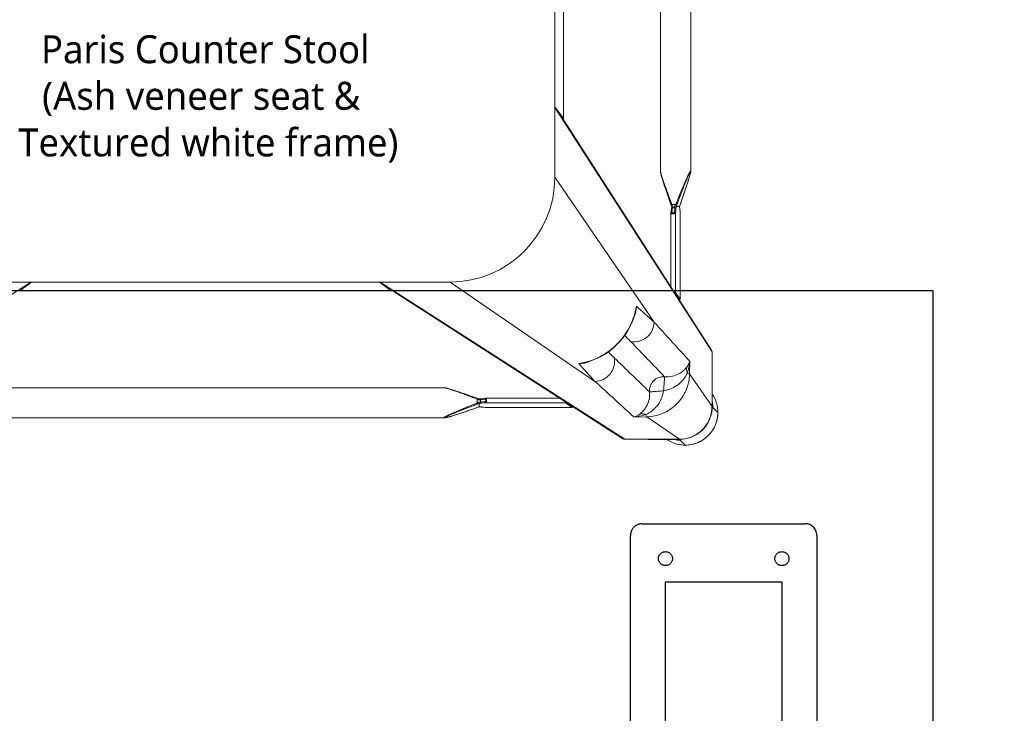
# Model space of a CAD drawing. Header units: millimetres. Extents: x 2950152 to 2989892, y -490837 to -470506.
# Tile 52 of 57: x 2971543 to 2971965, y -478019 to -477721. Entities that reach past the tile are written whole.
import ezdxf

# ---------------------------------------------------------------- set-up
doc = ezdxf.new("R2010")
doc.units = ezdxf.units.MM
doc.header["$LTSCALE"] = 1000
doc.header["$MEASUREMENT"] = 0
doc.linetypes.add('HIDDEN2', pattern=[4.7625, 3.175, -1.5875])
doc.layers.get('0').update_dxf_attribs({"linetype": 'CONTINUOUS'})
for name, color, linetype in [('Kian Description', 3, 'CONTINUOUS'), ('Kian Furn 02', 253, 'CONTINUOUS'), ('LV_FURNITURE', 8, 'CONTINUOUS')]:
    doc.layers.add(name, color=color, linetype=linetype)
doc.styles.add('MtXpl_Microsoft_YaHe', font='Microsoft YaHei.ttf')

# ---------------------------------------------------------------- blocks, each defined once
blk = doc.blocks.new('LV1C')
at = {"color": 0}
for p, q in [((0, 600), (0, 0)), ((0, 0), (625, 0))]:
    blk.add_line(p, q, dxfattribs=at)
at = {"layer": 'Kian Furn 02', "linetype": 'HIDDEN2', "ltscale": 5}
for p, q in [((50, 105), (50, 495)), ((130, 495), (130, 105)), ((65, 125), (65, 475)), ((115, 475), (115, 125)), ((115, 125), (65, 125)), ((125, 100), (55, 100))]:
    blk.add_line(p, q, dxfattribs=at)
for centre in [(65, 115), (115, 115)]:
    blk.add_circle(centre, 3, dxfattribs=at)
for centre, start, end in [((55, 105), 180, 270), ((125, 105), 270, 0)]:
    blk.add_arc(centre, 5, start, end, dxfattribs=at)
blk = doc.blocks.new('SV2W-A')
at = {"color": 0, "linetype": 'Continuous', "lineweight": 15}
for p, q in [((3.37, -227.09), (3.37, -17.09)), ((48.71, -224.5), (48.71, -19.68)), ((61.71, -224.5), (61.71, -19.68)), ((7.1, -201.86), (7.1, -42.33)), ((7.11, -201.86), (7.11, -42.33)), ((3.37, -196.83), (7.1, -201.86)), ((70.85, -302.09), (3.37, -197.09)), ((7.11, -201.88), (7.1, -201.86)), ((70.62, -301.28), (7.5, -203.05)), ((3.37, -227.09), (45.99, -289.28)), ((48.71, -224.5), (48.71, -224.5)), ((49.03, -226.05), (49.09, -226.28)), ((49.09, -226.28), (49.16, -226.51)), ((49.16, -226.51), (49.23, -226.76)), ((49.23, -226.76), (49.34, -227.14)), ((49.34, -227.14), (49.46, -227.54)), ((49.46, -227.54), (49.59, -227.95)), ((49.59, -227.95), (49.76, -228.53)), ((60.57, -228.82), (60.76, -228.24)), ((60.76, -228.24), (60.93, -227.67)), ((60.93, -227.67), (61.05, -227.27)), ((61.05, -227.27), (61.16, -226.88)), ((61.16, -226.88), (61.23, -226.64)), ((61.23, -226.64), (61.3, -226.4)), ((61.3, -226.4), (61.37, -226.16)), ((61.37, -226.16), (61.43, -225.94)), ((61.43, -225.94), (61.48, -225.73)), ((61.71, -224.5), (61.71, -224.5)), ((49.76, -228.53), (49.95, -229.12)), ((49.95, -229.12), (50.2, -229.9)), ((50.2, -229.9), (50.52, -230.87)), ((50.52, -230.87), (50.86, -231.9)), ((50.86, -231.9), (51.28, -233.17)), ((58.95, -233.74), (59.39, -232.44)), ((59.39, -232.44), (59.75, -231.38)), ((59.75, -231.38), (60.07, -230.38)), ((60.07, -230.38), (60.33, -229.58)), ((60.33, -229.58), (60.57, -228.82)), ((51.28, -233.17), (51.74, -234.52)), ((51.74, -234.52), (52.24, -235.95)), ((52.24, -235.95), (52.77, -237.49)), ((57.89, -236.82), (58.04, -236.38)), ((58.04, -236.38), (58.48, -235.12)), ((58.48, -235.12), (58.95, -233.74)), ((52.77, -237.49), (53.29, -238.93)), ((53.54, -239.61), (53.33, -241.37)), ((53.43, -238.23), (53.63, -238.76)), ((53.63, -238.76), (55.29, -238.76)), ((53.86, -240.28), (53.9, -239.87)), ((54.52, -240.18), (54.26, -240.18)), ((55.51, -239.78), (55.22, -242.31)), ((55.53, -239.59), (55.51, -239.78)), ((56.91, -239.59), (55.53, -239.59)), ((56.92, -239.58), (56.92, -239.58)), ((56.99, -240.47), (56.97, -240.32)), ((57.07, -241.13), (56.99, -240.47)), ((56.99, -240.47), (56.99, -240.53)), ((56.99, -240.53), (57.01, -240.73)), ((57.01, -240.73), (57.06, -241.12)), ((57.12, -238.98), (57.41, -238.17)), ((57.14, -238.93), (57.14, -238.93)), ((57.41, -238.17), (57.89, -236.82)), ((53.22, -242.37), (53.22, -274.2)), ((53.33, -241.37), (53.23, -242.25)), ((55.22, -242.31), (55.22, -276.63)), ((57.06, -241.12), (57.11, -241.52)), ((57.13, -241.68), (57.07, -241.13)), ((57.11, -241.52), (57.19, -242.26)), ((57.2, -242.25), (57.13, -241.68)), ((57.19, -242.26), (57.2, -242.31)), ((57.2, -242.31), (57.2, -242.25)), ((57.2, -242.25), (57.2, -279.43)), ((57.21, -242.37), (57.2, -242.31)), ((57.21, -279.44), (57.21, -242.37)), ((-326.63, -339.57), (-221.63, -272.09)), ((-251.63, -272.09), (-41.63, -272.09)), ((-221.36, -272.09), (-226.39, -275.82)), ((-71.89, -272.09), (-66.86, -275.82)), ((-71.63, -272.09), (33.37, -339.57)), ((-41.63, -272.09), (20.57, -314.71)), ((-226.42, -275.83), (-226.39, -275.82)), ((-226.39, -275.82), (-66.86, -275.82)), ((-226.39, -275.83), (-66.86, -275.83)), ((-66.86, -275.82), (-66.84, -275.83)), ((-65.67, -276.22), (32.56, -339.34)), ((57.2, -279.43), (55.22, -276.63)), ((57.2, -279.45), (57.2, -279.43)), ((37.86, -285.35), (38.02, -284.72)), ((38.02, -284.72), (38.02, -284.72)), ((70.85, -302.09), (70.85, -325.56)), ((16, -306.74), (16.76, -306.55)), ((16, -306.73), (16, -306.73)), ((61.23, -311.53), (61.32, -306.11)), ((61.23, -311.53), (70.85, -325.56)), ((70.89, -312.15), (70.89, -323.76)), ((-249.04, -317.43), (-44.21, -317.43)), ((-44.21, -317.43), (-44.22, -317.43)), ((-42.66, -317.75), (-42.88, -317.69)), ((-42.43, -317.81), (-42.66, -317.75)), ((-42.2, -317.88), (-42.43, -317.81)), ((-41.95, -317.95), (-42.2, -317.88)), ((-41.57, -318.06), (-41.95, -317.95)), ((-41.17, -318.18), (-41.57, -318.06)), ((-40.76, -318.31), (-41.17, -318.18)), ((-40.18, -318.49), (-40.76, -318.31)), ((-39.58, -318.67), (-40.18, -318.49)), ((-38.81, -318.92), (-39.58, -318.67)), ((-37.83, -319.24), (-38.81, -318.92)), ((-36.8, -319.58), (-37.83, -319.24)), ((-35.71, -319.95), (-36.8, -319.58)), ((-34.37, -320.4), (-35.71, -319.95)), ((-32.95, -320.89), (-34.37, -320.4)), ((-31.65, -321.35), (-32.95, -320.89)), ((-30.27, -321.83), (-31.65, -321.35)), ((-29.69, -322.04), (-30.27, -321.83)), ((-29.96, -324.01), (-29.96, -322.35)), ((-29.14, -322.23), (-29.31, -322.17)), ((-29.13, -325.63), (-29.13, -324.22)), ((-28.2, -322.55), (-28.54, -322.59)), ((-28.54, -322.59), (-28.54, -323.63)), ((-27.29, -322.05), (-28.25, -322.16)), ((-27.65, -322.49), (-28.2, -322.55)), ((-28.19, -324.14), (-26.41, -323.94)), ((-26.76, -322.38), (-27.65, -322.49)), ((-26.46, -321.95), (-27.29, -322.05)), ((7.91, -323.94), (-26.41, -323.94)), ((5.49, -321.94), (-26.35, -321.94)), ((10.71, -325.92), (7.91, -323.94)), ((70.91, -324.93), (70.9, -324.72)), ((70.92, -325.34), (70.92, -325.56)), ((-41.83, -329.88), (-41.44, -329.77)), ((-41.44, -329.77), (-41.04, -329.64)), ((-41.04, -329.64), (-40.47, -329.47)), ((-40.47, -329.47), (-39.89, -329.29)), ((-39.89, -329.29), (-39.12, -329.05)), ((-39.12, -329.05), (-38.32, -328.79)), ((-38.32, -328.79), (-37.32, -328.46)), ((-37.32, -328.46), (-36.08, -328.05)), ((-36.08, -328.05), (-34.77, -327.6)), ((-34.77, -327.6), (-33.36, -327.12)), ((-33.36, -327.12), (-31.87, -326.6)), ((-31.87, -326.6), (-29.69, -325.83)), ((-29.79, -325.86), (-29.79, -325.86)), ((-29.16, -325.64), (-28.99, -325.65)), ((-29.14, -325.64), (-29.14, -325.64)), ((-28.99, -325.65), (-28.76, -325.66)), ((-28.25, -325.71), (-28.19, -325.71)), ((-28.25, -325.71), (-28.09, -325.73)), ((-27.6, -325.78), (-28.19, -325.71)), ((-28.09, -325.73), (-27.56, -325.79)), ((-27.2, -325.83), (-27.6, -325.78)), ((-27.56, -325.79), (-26.46, -325.92)), ((-26.6, -325.89), (-27.2, -325.83)), ((-26.41, -325.92), (-26.6, -325.89)), ((-26.46, -325.92), (10.71, -325.92)), ((-26.46, -325.92), (-26.39, -325.92)), ((-26.39, -325.92), (-26.35, -325.92)), ((-26.35, -325.92), (10.73, -325.92)), ((10.71, -325.92), (10.73, -325.92)), ((70.89, -325.61), (71.25, -325.96)), ((73.35, -328.09), (71.22, -325.96)), ((-249.04, -330.43), (-44.21, -330.43)), ((-44.21, -330.43), (-44.22, -330.43)), ((-42.66, -330.11), (-42.43, -330.05)), ((-42.43, -330.05), (-42.2, -329.99)), ((37.39, -330.03), (42.81, -329.95)), ((42.81, -329.95), (56.84, -339.57)), ((43.37, -339.57), (33.37, -339.57)), ((56.84, -339.57), (43.37, -339.57)), ((43.44, -339.61), (56.89, -339.61)), ((57.04, -339.76), (57.25, -339.96)), ((59.37, -342.07), (57.24, -339.94))]:
    blk.add_line(p, q, dxfattribs=at)
for points in [[(48.71, -224.5), (48.72, -224.54), (48.72, -224.6), (48.72, -224.66), (48.73, -224.72), (48.74, -224.79), (48.75, -224.86), (48.76, -224.93), (48.78, -225.01), (48.79, -225.09), (48.81, -225.17), (48.83, -225.25), (48.85, -225.34), (48.87, -225.44), (48.9, -225.53), (48.92, -225.63), (48.95, -225.73), (48.97, -225.84), (49.03, -226.05)], [(61.48, -225.73), (61.51, -225.63), (61.53, -225.53), (61.56, -225.44), (61.58, -225.34), (61.6, -225.25)], [(61.6, -225.25), (61.62, -225.17), (61.63, -225.09), (61.65, -225.01), (61.67, -224.93), (61.68, -224.86), (61.69, -224.79), (61.7, -224.72), (61.71, -224.66), (61.71, -224.6), (61.71, -224.54), (61.71, -224.5)], [(53.29, -238.93), (53.37, -239.18), (53.46, -239.43)], [(53.46, -239.43), (53.54, -239.67), (53.54, -239.7)], [(56.92, -239.58), (56.93, -239.56), (56.99, -239.37)], [(56.94, -239.91), (56.93, -239.68), (56.92, -239.56)], [(56.97, -240.32), (56.96, -240.13), (56.94, -239.91)], [(56.99, -239.37), (57.06, -239.18), (57.12, -238.98)], [(53.23, -242.25), (53.22, -242.34), (53.22, -242.37)], [(16.76, -306.55), (18.88, -305.91), (20.96, -305.11), (22.98, -304.14), (24.93, -303.02), (26.78, -301.75), (28.55, -300.35), (30.19, -298.81), (31.72, -297.15), (33.12, -295.39), (34.38, -293.52), (35.49, -291.57), (36.44, -289.55), (37.23, -287.47), (37.86, -285.35)], [(-42.88, -317.69), (-42.98, -317.67), (-43.08, -317.64), (-43.18, -317.62), (-43.28, -317.59), (-43.37, -317.57), (-43.46, -317.55), (-43.55, -317.53), (-43.63, -317.51), (-43.71, -317.5), (-43.78, -317.48), (-43.86, -317.47), (-43.93, -317.46), (-43.99, -317.45), (-44.06, -317.44), (-44.12, -317.44), (-44.17, -317.43), (-44.22, -317.43)], [(-29.31, -322.17), (-29.5, -322.11), (-29.69, -322.04)], [(-28.25, -322.16), (-28.36, -322.17), (-28.55, -322.19), (-28.76, -322.2), (-28.99, -322.22), (-29.16, -322.22)], [(-26.35, -321.94), (-26.39, -321.94), (-26.46, -321.95)], [(-29.69, -325.83), (-29.5, -325.76), (-29.3, -325.7), (-29.14, -325.64)], [(-28.76, -325.66), (-28.55, -325.68), (-28.36, -325.7), (-28.25, -325.71)], [(-44.22, -330.43), (-44.17, -330.43), (-44.12, -330.43), (-44.06, -330.42), (-43.99, -330.42), (-43.93, -330.41), (-43.86, -330.4), (-43.79, -330.38), (-43.71, -330.37), (-43.63, -330.35), (-43.55, -330.34), (-43.46, -330.32)], [(-43.46, -330.32), (-43.37, -330.3), (-43.28, -330.27), (-43.18, -330.25), (-43.08, -330.23), (-42.98, -330.2), (-42.88, -330.17), (-42.66, -330.11)], [(-42.2, -329.99), (-42.08, -329.95), (-41.83, -329.88)]]:
    blk.add_lwpolyline(points, dxfattribs=at)
for centre, radius, start, end in [((-41.63, -227.09), 45, 270, 0), ((20.67, -254.66), 36.6, 25.327, 25.7487), ((31.58, -230.09), 25.74, 338.146, 339.0892), ((30.15, -229.54), 27.27, 339.0791, 339.8493), ((81.71, -247.68), 26.08, 160.3973, 161.9235), ((73.83, -238.9), 16.92, 182.3246, 182.9034), ((64.91, -239.6), 7.98, 186.256, 186.6642), ((10.14, -278.11), 28.56, 347.3353, 351.3875), ((22.12, -281.06), 16.31, 347.0122, 355.3188), ((1101.07, 882.33), 1576.66, 227.62265, 227.99608), ((28.7, -282.77), 9.64, 334.8369, 343.365), ((9.87, -278.05), 28.83, 346.6036, 347.3408), ((-2569.27, -2687.12), 3548.12, 42.14906, 42.5165), ((-826.96, -1131.17), 1199.74, 44.01228, 44.18381), ((-6479.3, -6591.06), 9058.45, 43.875091, 44.008381), ((862.27, 558.05), 1199.48, 225.81604, 225.98775), ((69.44, -302.04), 1.4, 29.2372, 32.6099), ((9.39, -278.87), 28.55, 278.6076, 282.8248), ((12.34, -290.83), 16.32, 274.6716, 282.9875), ((-1254.82, -1463.85), 1716.72, 42.01918, 42.36216), ((9.33, -278.6), 28.83, 282.8187, 283.4009), ((14.06, -297.42), 9.64, 286.6319, 295.2458), ((6374.01, 6264.2), 9132.92, 225.992162, 226.124366), ((2488.65, 2377.39), 3652.24, 227.4859, 227.84284), ((59.52, -328.05), 13.87, 24.1743, 34.9746), ((-12.76, -286.69), 39.59, 244.2603, 244.433), ((-39.18, -305.46), 20.72, 296.4506, 298.295), ((-18.34, -298.42), 26.6, 244.3575, 245.5098), ((-39.08, -299.14), 26.98, 290.1485, 291.6429), ((94.79, -323.76), 23.91, 180.0085, 180.5994), ((57.24, -325.9), 13.98, 4.583, 12.3998), ((57.32, -325.9), 13.91, 359.7212, 4.5867), ((59.49, -328.06), 13.9, 2.7783, 24.1428), ((-21, -350.54), 26.2, 108.5694, 109.6049), ((-21.54, -348.92), 24.49, 108.051, 108.5687), ((-29.82, -342.51), 16.88, 87.0641, 87.6759), ((59.37, -328.09), 14, 269.9994, 0.0006), ((59.34, -328.05), 14.05, 314.9701, 357.4085), ((56.89, -325.51), 13.96, 356.0899, 357.968), ((56.92, -325.51), 13.93, 357.9679, 359.7939), ((56.86, -325.64), 14.02, 356.524, 358.3651), ((56.87, -325.64), 14.02, 358.3649, 0.1468), ((59.45, -328.06), 13.94, 357.432, 2.7677), ((59.33, -328.06), 14.05, 272.5915, 315.0299), ((33.32, -338.16), 1.4, 237.3901, 240.7628), ((59.33, -328.24), 13.87, 235.025, 267.2496), ((57.18, -325.96), 13.98, 257.6002, 265.417), ((57.18, -326.02), 13.92, 265.4148, 269.399), ((56.79, -325.66), 13.91, 270.2057, 270.3862), ((56.79, -325.65), 13.92, 270.3862, 271.002), ((56.92, -325.59), 14.01, 269.8531, 270.469), ((57.18, -326.12), 13.83, 269.4023, 270.2846), ((56.92, -325.59), 14.02, 270.4691, 271.3029), ((59.34, -328.17), 13.94, 267.2323, 272.568)]:
    blk.add_arc(centre, radius, start, end, dxfattribs=at)
for centre, major_axis, ratio, start_param, end_param in [((4.71, -199.97), (0, 1.01), 0.981142, -2.115885, -1.570796), ((5.61, -201.86), (1.5, -0.03), 0.156004, -0.883591, 0.000534), ((-224.51, -273.43), (1.01, 0), 0.981142, -2.115885, -1.570796), ((-68.75, -273.43), (1.01, 0), 0.981142, -1.570796, -1.025696), ((-66.86, -274.33), (-0.03, 1.5), 0.156004, 3.141059, 4.025198), ((54.22, -276.63), (1, -0.02), 0.16329, 0.120074, 1.080381), ((56.21, -279.43), (1, -0.02), 0.16329, -1.075562, -0.001825), ((60.92, -312.3), (10, 0), 0.182662, 0.082453, 0.116856), ((7.91, -322.94), (-0.02, 1), 0.16329, -4.221973, -3.261666), ((10.71, -324.92), (-0.02, 1), 0.16329, -3.139768, -2.066031)]:
    blk.add_ellipse(centre, major_axis=major_axis, ratio=ratio, start_param=start_param, end_param=end_param, dxfattribs=at)
for points, start_tangent, end_tangent in [([(7.34, -202.81), (6.71, -202.27)], (-0.538874, 0.842386), (-0.916163, 0.400807)), ([(7.57, -203.62), (7.34, -202.81)], (0.021147, 0.999776), (-0.538874, 0.842386)), ([(48.71, -224.5), (48.73, -224.69), (48.78, -224.94), (48.85, -225.25), (48.94, -225.59), (49.16, -226.34), (49.42, -227.15), (49.7, -228), (50, -228.89), (50.63, -230.7), (51.3, -232.55), (51.99, -234.43), (52.7, -236.32), (53.43, -238.23)], (-0.001275, -0.999999), (0.358586, -0.933497)), ([(55.29, -238.76), (56.12, -236.7), (56.95, -234.65), (57.79, -232.62), (58.22, -231.61), (58.64, -230.61), (59.07, -229.63), (59.49, -228.66), (59.91, -227.71), (60.33, -226.8), (60.54, -226.37), (60.74, -225.95), (60.93, -225.55), (61.12, -225.19), (61.3, -224.87), (61.45, -224.62), (61.52, -224.52), (61.58, -224.45), (61.63, -224.41), (61.67, -224.39)], (0.36943, 0.929258), (0.999974, -0.007184)), ([(55.75, -238.93), (56.5, -236.9), (57.26, -234.87), (58.03, -232.86), (58.42, -231.86), (58.81, -230.87), (59.2, -229.9), (59.59, -228.93), (59.98, -227.99), (60.36, -227.07), (60.55, -226.63), (60.74, -226.2), (60.93, -225.8), (61.11, -225.42), (61.27, -225.09), (61.43, -224.81), (61.49, -224.71), (61.55, -224.63), (61.6, -224.58), (61.64, -224.56)], (0.344508, 0.938783), (0.999982, -0.005917)), ([(61.61, -225.17), (61.45, -225.82), (61.25, -226.57), (60.76, -228.2), (60.22, -229.92), (59.64, -231.68), (59.04, -233.48), (58.42, -235.29), (57.14, -238.93)], (-0.205408, -0.978676), (-0.335383, -0.942082)), ([(61.68, -224.76), (61.67, -224.85), (61.61, -225.17)], (-0.091221, -0.995831), (-0.205408, -0.978676)), ([(61.64, -224.56), (61.68, -224.62), (61.68, -224.68), (61.68, -224.76)], (0.999965, 0.008398), (-0.091221, -0.995831)), ([(61.67, -224.39), (61.69, -224.4), (61.71, -224.44), (61.71, -224.5)], (0.999944, 0.010617), (0.004823, -0.999988)), ([(53.63, -238.76), (53.49, -238.82), (53.38, -238.87), (53.34, -238.89), (53.31, -238.91), (53.29, -238.92), (53.29, -238.93)], (-0.935297, -0.353863), (0.311336, -0.9503)), ([(53.54, -239.7), (53.58, -239.73), (53.6, -239.74), (53.64, -239.75), (53.74, -239.78), (53.84, -239.83)], (0.311061, -0.95039), (0.85259, -0.522581)), ([(53.66, -241.96), (53.86, -240.28)], (0.113646, 0.993521), (0.112462, 0.993656)), ([(53.75, -239.01), (54.04, -239.63), (54.26, -240.18)], (0.427625, -0.903956), (0.341942, -0.939721)), ([(53.84, -239.83), (53.9, -239.87)], (0.85259, -0.522581), (0.749465, -0.662043)), ([(54.26, -240.18), (53.99, -239.94), (53.9, -239.87)], (-0.74466, 0.667444), (-0.749465, 0.662044)), ([(54.52, -240.18), (54.9, -239.52), (55.29, -238.76)], (0.513965, 0.857811), (0.445042, 0.89551)), ([(54.95, -239.87), (54.52, -240.18)], (-0.81161, -0.5842), (-0.804441, -0.594033)), ([(54.95, -239.87), (54.7, -241.96)], (-0.120357, -0.992731), (-0.118392, -0.992967)), ([(54.95, -239.87), (55.27, -239.75), (55.47, -239.67)], (0.81161, 0.584199), (0.542855, 0.839827)), ([(55.29, -238.76), (55.6, -238.88), (55.75, -238.93)], (0.938767, -0.344552), (0.925521, -0.378696)), ([(55.47, -239.67), (55.51, -239.62), (55.52, -239.6), (55.53, -239.59)], (0.542855, 0.839827), (1, -0.000004)), ([(56.92, -239.58), (56.92, -239.59), (56.91, -239.59)], (-0.335465, -0.942053), (-1, -0.000699)), ([(56.93, -239.75), (56.94, -239.95), (56.98, -240.47)], (0.050704, -0.998714), (0.10903, -0.994039)), ([(55.22, -242.31), (55.11, -242.49), (54.89, -242.64), (54.56, -242.75), (54.17, -242.8), (53.79, -242.77), (53.48, -242.68), (53.37, -242.61), (53.29, -242.54), (53.24, -242.46), (53.22, -242.37)], (-0.227537, -0.973769), (-0.001913, 0.999998)), ([(53.23, -242.25), (53.24, -242.21), (53.31, -242.09)], (0.119095, 0.992883), (0.713246, 0.700914)), ([(53.31, -242.09), (53.35, -242.06), (53.5, -241.98)], (0.713246, 0.700914), (0.959329, 0.282291)), ([(53.5, -241.98), (53.66, -241.96)], (0.959329, 0.282291), (0.999559, 0.029703)), ([(54.7, -241.96), (54.65, -242.13), (54.54, -242.28), (54.36, -242.4), (54.12, -242.44), (53.9, -242.4), (53.75, -242.28), (53.68, -242.13), (53.66, -241.96)], (-0.118395, -0.992967), (0.113571, 0.99353)), ([(55.22, -242.31), (55.17, -242.18), (55.05, -242.07), (54.89, -241.99), (54.7, -241.96)], (-0.115609, 0.993295), (-0.999565, 0.029499)), ([(57.2, -242.31), (57.21, -242.37)], (0.227505, -0.973777), (0.000171, -1)), ([(-65.91, -276.06), (-66.45, -275.43)], (-0.842386, 0.538874), (-0.400787, 0.916171)), ([(-65.1, -276.29), (-65.91, -276.06)], (-0.999776, -0.021147), (-0.842386, 0.538874)), ([(38.38, -282.38), (38.35, -283.19), (37.94, -285.53)], (0.005311, -0.999986), (-0.287143, -0.957888)), ([(37.92, -284.73), (34.96, -292.28), (30.05, -298.76), (23.57, -303.68), (16.01, -306.64)], (-0.231685, -0.972791), (-0.972773, -0.231761)), ([(45.99, -289.28), (45.14, -292.87), (42.85, -295.77), (39.56, -297.44), (35.88, -297.57)], (-0.014824, -0.99989), (-0.983095, 0.183096)), ([(70.85, -302.09), (70.67, -301.35)], (0.021147, 0.999776), (-0.488372, 0.872635)), ([(16.81, -306.65), (16.05, -306.85), (13.66, -307.1)], (-0.957895, -0.287117), (-0.999986, 0.005292)), ([(20.57, -314.71), (24.15, -313.86), (27.05, -311.57), (28.73, -308.28), (28.86, -304.6)], (0.99989, 0.014825), (-0.183098, 0.983095)), ([(50.51, -312.75), (53.84, -312.54), (56.61, -311.51), (58.65, -310.07), (60.03, -308.59)], (0.995088, -0.098992), (0.62004, 0.78457)), ([(60.27, -311.13), (59.94, -309.83), (60.03, -308.59)], (-0.373604, 0.927588), (0.239059, 0.971005)), ([(60.03, -308.59), (60.47, -307.98), (61.32, -306.11)], (0.61844, 0.785832), (0.260466, 0.965483)), ([(60.27, -311.13), (60.65, -309.89), (61.32, -306.11)], (0.319709, 0.947516), (0.086715, 0.996233)), ([(42.81, -329.95), (49.77, -328.44), (55.69, -324.41), (59.72, -318.48), (61.23, -311.53)], (0.999851, 0.01725), (0.017219, 0.999852)), ([(44.03, -319.23), (44.39, -316.68), (45.79, -314.51), (47.96, -313.11), (50.51, -312.75)], (-0.074771, 0.997201), (0.997201, -0.074771)), ([(50.04, -318.75), (53.47, -317.78), (56.44, -316.02), (58.75, -313.69), (60.27, -311.13)], (0.988966, 0.14814), (0.411025, 0.911624)), ([(50.04, -318.75), (50.22, -316.61), (50.3, -315.62), (50.38, -314.74), (50.44, -313.99), (50.48, -313.4), (50.48, -312.97), (50.49, -312.84), (50.51, -312.75)], (0.130599, 0.991435), (0.396932, 0.917848)), ([(60.27, -311.13), (60.9, -311.33), (61.1, -311.43), (61.23, -311.53)], (0.97158, -0.236709), (0.668755, -0.743483)), ([(-29.96, -322.35), (-31.93, -321.6), (-33.89, -320.86), (-35.84, -320.14), (-37.77, -319.44), (-39.65, -318.78), (-40.56, -318.47), (-41.45, -318.18), (-42.3, -317.91), (-43.08, -317.68), (-43.44, -317.58), (-43.76, -317.5), (-44.02, -317.45), (-44.21, -317.43)], (-0.933016, 0.359834), (-0.999999, -0.001112)), ([(39.88, -328.74), (41.35, -327.37), (42.79, -325.32), (43.82, -322.56), (44.03, -319.23)], (0.784452, 0.62019), (-0.098955, 0.995092)), ([(42.41, -328.99), (44.98, -327.46), (47.3, -325.16), (49.06, -322.18), (50.04, -318.75)], (0.911574, 0.411135), (0.148359, 0.988934)), ([(50.04, -318.75), (47.89, -318.94), (46.91, -319.02), (46.02, -319.1), (45.27, -319.16), (44.68, -319.2), (44.26, -319.2), (44.12, -319.21), (44.03, -319.23)], (-0.991439, -0.130574), (-0.917794, -0.397057)), ([(-44.33, -330.39), (-44.31, -330.35), (-44.27, -330.3), (-44.2, -330.24), (-44.1, -330.17), (-43.84, -330.02), (-43.53, -329.84), (-43.16, -329.65), (-42.77, -329.46), (-42.35, -329.26), (-41.92, -329.05), (-41.01, -328.63), (-40.06, -328.21), (-39.09, -327.79), (-38.11, -327.36), (-37.11, -326.94), (-36.1, -326.51), (-34.07, -325.67), (-32.02, -324.84), (-29.96, -324.01)], (-0.00525, 0.999986), (0.929258, 0.369432)), ([(-44.16, -330.36), (-44.14, -330.32), (-44.09, -330.27), (-44.01, -330.21), (-43.9, -330.15), (-43.63, -329.99), (-43.3, -329.82), (-42.92, -329.65), (-42.51, -329.46), (-42.09, -329.27), (-41.65, -329.08), (-40.73, -328.69), (-39.79, -328.31), (-38.82, -327.92), (-37.84, -327.53), (-36.85, -327.14), (-35.86, -326.75), (-33.85, -325.98), (-31.82, -325.22), (-29.79, -324.47)], (-0.004587, 0.999989), (0.938783, 0.344509)), ([(-29.96, -322.35), (-29.9, -322.21), (-29.85, -322.1), (-29.83, -322.06), (-29.81, -322.03), (-29.8, -322.01), (-29.79, -322)], (0.353861, 0.935298), (0.950331, -0.311242)), ([(-29.96, -324.01), (-29.84, -324.32), (-29.79, -324.47)], (0.344553, -0.938767), (0.378721, -0.925511)), ([(-29.36, -322.63), (-29.27, -322.34), (-29.22, -322.26), (-29.16, -322.22)], (0.181353, 0.983418), (0.998887, 0.047174)), ([(-28.54, -322.59), (-28.72, -322.6), (-29.36, -322.63)], (-0.995627, -0.093423), (-0.99962, -0.027573)), ([(-29.36, -323.7), (-29.14, -323.69), (-28.54, -323.63)], (0.998985, 0.045036), (0.990267, 0.139178)), ([(-29.36, -323.7), (-29.32, -323.88), (-29.26, -324.04), (-29.2, -324.16), (-29.14, -324.21)], (0.180239, -0.983623), (0.942079, -0.33539)), ([(-29.14, -324.21), (-28.88, -324.2), (-28.19, -324.14)], (0.999179, 0.040503), (0.993204, 0.116382)), ([(-29.14, -324.21), (-29.13, -324.21), (-29.13, -324.22)], (0.942045, -0.335488), (0.00066, -1)), ([(-28.54, -322.59), (-28.52, -322.43), (-28.45, -322.29), (-28.36, -322.2), (-28.25, -322.16)], (0.037637, 0.999291), (0.992648, 0.121036)), ([(-28.54, -323.63), (-26.76, -323.42)], (0.99278, 0.119949), (0.992967, 0.118392)), ([(-28.54, -323.63), (-28.51, -323.82), (-28.43, -323.98), (-28.32, -324.09), (-28.19, -324.14)], (0.037304, -0.999304), (0.993309, -0.11549)), ([(-26.76, -322.38), (-26.73, -322.22), (-26.67, -322.09), (-26.58, -321.99), (-26.46, -321.95)], (0.029703, 0.999559), (0.992883, 0.119096)), ([(-26.76, -323.42), (-26.59, -323.37), (-26.44, -323.25), (-26.32, -323.07), (-26.27, -322.84), (-26.32, -322.62), (-26.44, -322.47), (-26.59, -322.4), (-26.76, -322.38)], (0.992968, 0.118387), (-0.993522, -0.113643)), ([(-26.76, -323.42), (-26.73, -323.61), (-26.65, -323.77), (-26.54, -323.88), (-26.41, -323.94)], (0.029499, -0.999565), (0.993295, -0.115609)), ([(-26.41, -323.94), (-26.23, -323.83), (-26.08, -323.61), (-25.97, -323.28), (-25.92, -322.89), (-25.95, -322.51), (-26.04, -322.2), (-26.1, -322.09), (-26.18, -322.01), (-26.26, -321.96), (-26.35, -321.94)], (0.973786, 0.227467), (-0.999996, 0.002962)), ([(70.9, -324.72), (70.9, -324.55), (70.89, -324.01)], (-0.031694, 0.999498), (-0.010313, 0.999947)), ([(70.92, -325.37), (70.92, -325.27), (70.91, -324.93)], (-0.002901, 0.999996), (-0.032219, 0.999481)), ([(-29.79, -325.86), (-33.44, -327.14), (-35.25, -327.76), (-37.04, -328.36), (-38.81, -328.94), (-40.53, -329.49), (-42.16, -329.97), (-42.9, -330.17), (-43.55, -330.33)], (-0.942082, -0.335384), (-0.978862, -0.204521)), ([(-29.13, -325.63), (-29.13, -325.64), (-29.14, -325.64)], (-0.002385, -0.999997), (-0.942203, -0.335043)), ([(-28.47, -325.68), (-28.59, -325.67), (-28.96, -325.65)], (-0.996277, 0.086204), (-0.998684, 0.051277)), ([(-28.19, -325.71), (-28.26, -325.7), (-28.47, -325.68)], (-0.993236, 0.116111), (-0.996277, 0.086204)), ([(-26.35, -325.92), (-26.41, -325.92)], (-1, 0.00041), (-0.973885, 0.227044)), ([(37.39, -330.04), (38.01, -329.83), (39.88, -328.74)], (0.965527, 0.260301), (0.785826, 0.618447)), ([(37.39, -330.03), (38.65, -329.89), (42.41, -328.99)], (0.996234, 0.0867), (0.947517, 0.319704)), ([(42.41, -328.99), (41.11, -328.66), (39.88, -328.74)], (-0.92762, 0.373525), (-0.971118, -0.238599)), ([(42.81, -329.95), (42.71, -329.82), (42.61, -329.62), (42.41, -328.99)], (-0.743483, 0.668755), (-0.236707, 0.971581)), ([(70.82, -326.46), (69.51, -331.48), (66.47, -335.69), (62.12, -338.52), (57.04, -339.57)], (-0.068188, -0.997672), (-0.999847, -0.017487)), ([(70.86, -326.49), (69.6, -331.5), (66.61, -335.71), (62.29, -338.54), (57.24, -339.6)], (-0.060632, -0.99816), (-0.999741, -0.022737)), ([(70.85, -325.56), (70.89, -325.61)], (0.703317, -0.710876), (0.520906, -0.853614)), ([(-44.22, -330.43), (-44.26, -330.43), (-44.31, -330.42), (-44.33, -330.39)], (-0.999992, 0.004076), (0.011158, 0.999938)), ([(-44.14, -330.38), (-44.16, -330.36)], (-0.808745, 0.588159), (0.008751, 0.999962)), ([(-43.55, -330.33), (-43.77, -330.37), (-43.94, -330.39), (-44.07, -330.4), (-44.14, -330.38)], (-0.978862, -0.204521), (-0.808745, 0.588159)), ([(33.37, -339.57), (32.63, -339.39)], (-0.999776, -0.021147), (-0.872635, 0.488372)), ([(43.44, -339.61), (43.37, -339.57)], (-0.911095, 0.412197), (-0.840511, 0.541795)), ([(56.09, -339.61), (56.68, -339.67), (56.88, -339.7), (57, -339.74)], (0.994409, -0.105593), (0.930324, -0.366739)), ([(56.89, -339.61), (56.84, -339.57)], (-0.838225, 0.545324), (-0.735568, 0.677451)), ([(57, -339.74), (57.04, -339.76)], (0.930324, -0.366739), (0.707107, -0.707107))]:
    blk.add_spline(points, degree=3, dxfattribs=dict(at, start_tangent=start_tangent, end_tangent=end_tangent))
at = {"layer": 'Kian Description', "insert": (-262.99, -166.14), "char_height": 12, "attachment_point": 1, "style": 'MtXpl_Microsoft_YaHe'}
blk.add_mtext_dynamic_manual_height_columns('{\\W5.6252;  }Paris Counter Stool\\P{\\W5.68543;  }(Ash {\\fMicrosoft YaHei|b0|i0|c134|p34;veneer }seat & {\\fMicrosoft YaHei|b0|i0|c134|p34;\\P{\\W8.844449; }Textured white} frame)', width=248.9049, gutter_width=200, heights=[56.96], dxfattribs=at)

msp = doc.modelspace()

# ---------------------------------------------------------------- linework, layer by layer
at = {"lineweight": -2}
msp.add_circle((2970013.77, -481719.25), 9117.57, dxfattribs=at)

# ---------------------------------------------------------------- block references
at = {"layer": 'LV_FURNITURE'}
msp.add_blockref('SV2W-A', (2971769.02, -477561.57, 0), dxfattribs=at)
at = {"layer": 'LV_FURNITURE', "rotation": 180}
msp.add_blockref('LV1C', (2971934.89, -477837.4, 0), dxfattribs=at)

doc.saveas('drawing.dxf')
